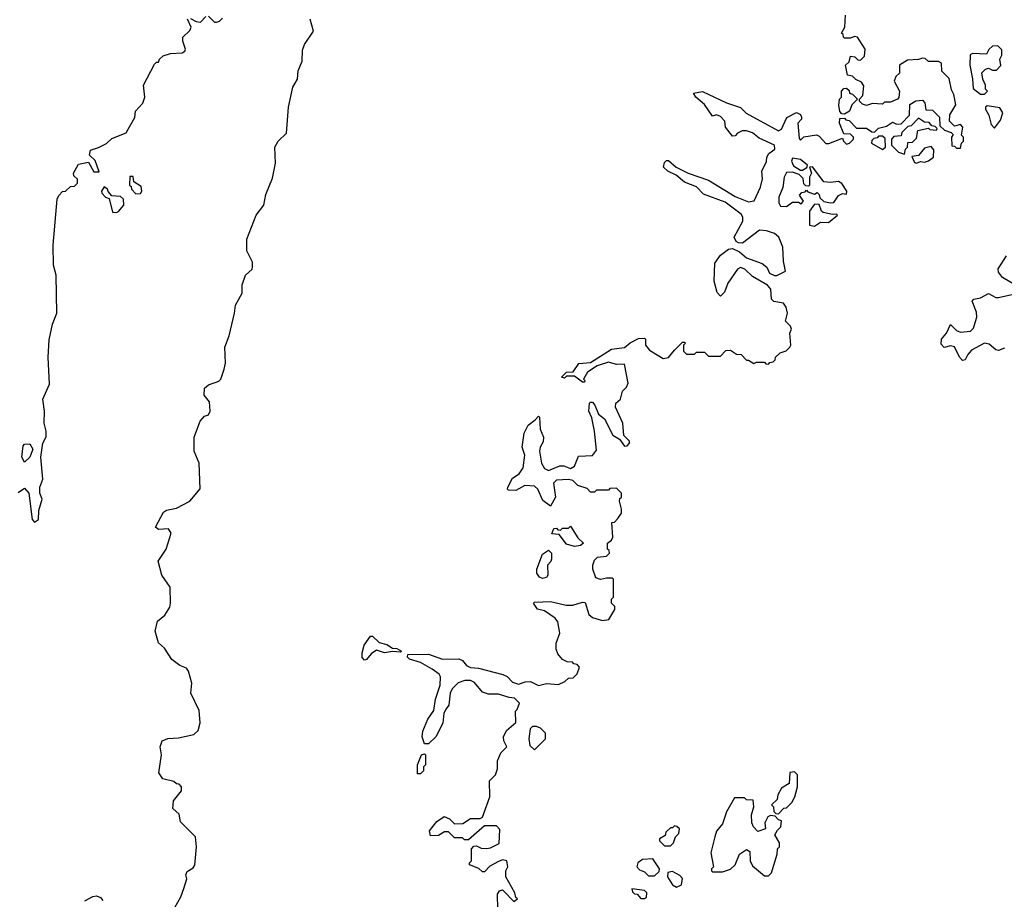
# Model space of a CAD drawing. Extents: x 2293830 to 2387798, y 66850 to 233222.
# Tile 46 of 192: x 2335311 to 2340235, y 154973 to 159372. Entities that reach past the tile are written whole.
import ezdxf

# ---------------------------------------------------------------- set-up
doc = ezdxf.new("R2010")
doc.units = 0

msp = doc.modelspace()

# ---------------------------------------------------------------- linework, layer by layer
at = {"layer": '0CON05XD'}
for points in [[(2335303, 157007), (2335335, 157030), (2335357.5, 157005), (2335373, 156873), (2335385, 156860), (2335405, 156872.5), (2335407, 156917), (2335423.8, 156975), (2335412.5, 157005), (2335412.5, 157035), (2335426.2, 157075), (2335416.7, 157185), (2335426.7, 157255), (2335443.6, 157286.4), (2335443.6, 157313.6), (2335433.3, 157355), (2335436, 157415), (2335426.4, 157473.6), (2335460.7, 157549.3), (2335454.2, 157685), (2335459.3, 157770.7), (2335475, 157850), (2335496.7, 157905), (2335493.9, 158093.9), (2335480, 158145), (2335478.1, 158245), (2335498.8, 158475), (2335506.4, 158493.6), (2335525, 158512.5), (2335540, 158515), (2335565, 158537.5), (2335585, 158540), (2335600, 158555), (2335600, 158575), (2335581.7, 158591.7), (2335580, 158605), (2335605, 158650), (2335655, 158660), (2335681.7, 158611.7), (2335708.3, 158611.7), (2335688.3, 158668.3), (2335660, 158695), (2335665, 158720), (2335705, 158732.5), (2335745, 158752.5), (2335771.7, 158778.3), (2335843.3, 158806.7), (2335853.3, 158825), (2335887, 158883), (2335890, 158915), (2335926.7, 158955), (2335936.2, 158985), (2335930, 159045), (2335985, 159150), (2335995, 159160), (2336005, 159160), (2336010, 159175), (2336028.3, 159191.7), (2336065, 159202.5), (2336123, 159207), (2336136.7, 159215), (2336140, 159225), (2336127.5, 159265), (2336127.5, 159285), (2336162.5, 159317.5), (2336168.8, 159335), (2336150, 159375)], [(2336087.5, 154932.5), (2336116.7, 154985), (2336132.3, 155027.7), (2336147.5, 155075), (2336142.5, 155095), (2336148.3, 155111.7), (2336179.3, 155130.7), (2336186.7, 155143.3), (2336195.7, 155235), (2336190, 155285), (2336115, 155360), (2336108.3, 155398.3), (2336077, 155427), (2336080, 155465), (2336120, 155515), (2336120, 155535), (2336108.3, 155548.3), (2336095, 155550), (2336081.7, 155561.7), (2336026.4, 155576.4), (2336006.7, 155605), (2336020, 155695), (2336013.8, 155735), (2336023.3, 155765), (2336052.3, 155777.7), (2336105, 155781.2), (2336182.7, 155797.3), (2336202.9, 155817.1), (2336214.4, 155855.6), (2336208.3, 155918.3), (2336166.2, 156005), (2336171.2, 156055), (2336155.8, 156115), (2336145, 156128.6), (2336112.4, 156142.4), (2336072.4, 156172.4), (2336035, 156228.8), (2336005.9, 156255.9), (2335988.8, 156315), (2336000, 156365), (2336036.7, 156395), (2336061.2, 156435), (2336065.8, 156455), (2336063.8, 156535), (2336022, 156595), (2336003.8, 156665), (2336043.3, 156725), (2336068.8, 156805), (2336055, 156826.7), (2336005, 156823.3), (2335990, 156835), (2336030, 156910), (2336045, 156920), (2336095, 156928.9), (2336162, 156965), (2336214.3, 157025.7), (2336208.6, 157155), (2336184.1, 157214.1), (2336183.3, 157285), (2336213.8, 157365), (2336235, 157388.8), (2336255, 157396.7), (2336264.2, 157415), (2336260.8, 157460.8), (2336233.3, 157495), (2336235, 157530), (2336255, 157546.2), (2336307.5, 157565), (2336316.7, 157575), (2336333.3, 157625), (2336340, 157655), (2336337.5, 157735), (2336358.3, 157791.7), (2336386.2, 157905), (2336390, 157945), (2336423.3, 158005), (2336423.6, 158046.4), (2336440, 158095), (2336473.3, 158125), (2336476.2, 158135), (2336475, 158160), (2336447, 158217), (2336447.5, 158275), (2336494.5, 158395), (2336532.5, 158445), (2336542.7, 158497.3), (2336575, 158580), (2336590, 158655), (2336586.7, 158735), (2336603.3, 158765), (2336646, 158805), (2336655.7, 158934.3), (2336676.7, 159035), (2336700, 159075), (2336703.9, 159116.1), (2336723.3, 159165), (2336725, 159220), (2336735, 159247.5), (2336780, 159315), (2336764, 159375)], [(2336165, 159377.5), (2336193, 159363), (2336215, 159360), (2336241.7, 159388.3)], [(2336255, 159390), (2336285, 159360), (2336295, 159360), (2336310, 159365), (2336325, 159380)], [(2338585, 157720), (2338625, 157760), (2338635, 157760), (2338640, 157755), (2338630, 157745), (2338630, 157715), (2338645, 157700), (2338685, 157700), (2338695, 157710), (2338735, 157710), (2338755, 157690), (2338815, 157690), (2338841.7, 157718.3), (2338865, 157720), (2338895, 157700), (2338918.3, 157698.3), (2338945, 157670), (2338955, 157670), (2338983, 157653), (2338995, 157660), (2339035, 157660), (2339041.7, 157651.7), (2339055, 157650), (2339061.7, 157658.3), (2339078.3, 157661.7), (2339088.3, 157671.7), (2339090, 157685), (2339113.9, 157706.1), (2339143.6, 157716.4), (2339162.5, 157735), (2339166.7, 157745), (2339162.5, 157805), (2339170, 157825), (2339165, 157840), (2339140, 157865), (2339150, 157905), (2339143.9, 157933.9), (2339130, 157955), (2339083, 157963), (2339070, 157975), (2339067.5, 158025), (2339050, 158045), (2338975, 158087.5), (2338937.5, 158125), (2338915, 158133.3), (2338900, 158125), (2338852.5, 158055), (2338835, 158010), (2338815, 157990), (2338798.3, 158008.3), (2338783.3, 158065), (2338788, 158155), (2338816.2, 158195), (2338855, 158223.8), (2338875, 158227.5), (2338910.5, 158210.5), (2338945, 158182), (2339023.6, 158153.6), (2339047.5, 158135), (2339060, 158105), (2339085, 158092.5), (2339097, 158093), (2339140, 158115), (2339130, 158165), (2339127.5, 158235), (2339106.7, 158285), (2339085, 158303.3), (2339045, 158316.7), (2339010.7, 158319.3), (2338926.1, 158253.9), (2338906.2, 158256.2), (2338893.6, 158263.6), (2338883.3, 158285), (2338927.5, 158365), (2338927.5, 158385), (2338918.9, 158398.9), (2338839.2, 158459.2), (2338730.3, 158500.3), (2338695, 158535.7), (2338635, 158558.8), (2338594.1, 158594.1), (2338552.5, 158615), (2338530, 158635), (2338535, 158657.5), (2338545, 158667.5), (2338555, 158667.5), (2338594, 158634), (2338654.2, 158604.2), (2338755, 158570), (2338888.3, 158488.3), (2338955, 158462), (2338983.9, 158466.1), (2339016, 158535), (2339026.4, 158576.4), (2339022.5, 158615), (2339046.4, 158663.6), (2339047.5, 158685), (2339057, 158703), (2339086.7, 158725), (2339086, 158745), (2339009.3, 158779.3), (2338976.1, 158806.1), (2338945, 158816.2), (2338923.6, 158816.4), (2338900, 158805), (2338888.3, 158791.7), (2338875, 158790), (2338840, 158835), (2338837.5, 158865), (2338815, 158887.5), (2338796.4, 158896.4), (2338775, 158890), (2338735, 158947.5), (2338692.5, 158985), (2338680, 159005), (2338725, 159012.5), (2338845, 158956.7), (2338915, 158932.5), (2338944.3, 158904.3), (2339105, 158815.8), (2339120, 158825), (2339147, 158883), (2339195, 158907.5), (2339215, 158897.5), (2339220, 158885), (2339220, 158875), (2339202.5, 158855), (2339208.3, 158778.3), (2339215, 158770), (2339233, 158787), (2339295, 158796.7), (2339309.3, 158789.3), (2339343, 158753), (2339357, 158753), (2339425, 158780), (2339430, 158765), (2339445, 158750), (2339460, 158755), (2339480, 158775), (2339480, 158785), (2339465, 158800), (2339431.7, 158801.7), (2339410, 158855), (2339411.7, 158878.3), (2339435, 158880), (2339441.7, 158871.7), (2339458.3, 158868.3), (2339495, 158830), (2339545, 158830), (2339571.7, 158811.7), (2339585, 158810), (2339605, 158830), (2339645, 158840), (2339675, 158860), (2339695, 158850), (2339718.3, 158851.7), (2339760, 158895), (2339761.7, 158948.3), (2339793, 158967), (2339825, 158970), (2339837, 158957), (2339841.7, 158921.7), (2339875, 158920), (2339910, 158885), (2339911.7, 158841.7), (2339935, 158820), (2339968.3, 158808.3), (2339978.3, 158798.3), (2339970, 158785), (2339971.7, 158741.7), (2339985, 158740), (2339995, 158730), (2340015, 158730), (2340020, 158755), (2340030, 158765), (2340030, 158785), (2340020, 158795), (2340027.5, 158835), (2340015, 158847.5), (2339985, 158840), (2339960, 158865), (2339963, 158897), (2339993, 158947), (2339982.5, 158997.5), (2339970.7, 159020.7), (2339958.3, 159078.3), (2339922.5, 159115), (2339920, 159155), (2339905, 159162.5), (2339855, 159162.5), (2339838.3, 159178.3), (2339825, 159180), (2339805, 159172.5), (2339750.7, 159169.3), (2339710, 159145), (2339710, 159105), (2339691.7, 159088.3), (2339683.8, 159065), (2339710, 159015), (2339707, 158983), (2339700, 158975), (2339665, 158960), (2339635, 158960), (2339625, 158950), (2339575, 158952.5), (2339545, 158942.5), (2339525, 158950), (2339510, 158965), (2339510, 158975), (2339527, 158993), (2339531.7, 159041.7), (2339520, 159060), (2339493, 159073), (2339475, 159090), (2339450, 159095), (2339440, 159145), (2339458.3, 159161.7), (2339465, 159190), (2339487, 159187), (2339501.7, 159171.7), (2339515, 159170), (2339535, 159190), (2339538.8, 159225), (2339500, 159285), (2339485, 159287.5), (2339465, 159280), (2339435, 159280), (2339430, 159285), (2339428.3, 159298.3), (2339420, 159305), (2339437.5, 159335), (2339440, 159395)], [(2340135, 159000), (2340150, 159015), (2340140, 159025), (2340140, 159045), (2340127.5, 159075), (2340123, 159107), (2340140, 159125), (2340155, 159130), (2340175, 159120), (2340195, 159120), (2340217, 159143), (2340212.5, 159175), (2340222.5, 159195), (2340221.7, 159221.7), (2340201.7, 159241.7), (2340175, 159240), (2340157, 159223), (2340145, 159200), (2340075, 159202.5), (2340063.6, 159196.4), (2340062, 159145), (2340075.9, 159075.9), (2340078.3, 159028.3), (2340115, 159000), (2340135, 159000)], [(2339435, 158900), (2339421.7, 158901.7), (2339413, 158913), (2339407.5, 158945), (2339410, 158975), (2339420, 158985), (2339420, 159015), (2339431.7, 159028.3), (2339445, 159030), (2339458.3, 159018.3), (2339460, 159005), (2339475, 159000), (2339500, 158975), (2339473, 158947), (2339460, 158915), (2339435, 158900)], [(2340185, 158830), (2340215, 158870), (2340227, 158907), (2340211.7, 158931.7), (2340148.3, 158941.7), (2340140, 158935), (2340140, 158925), (2340157.5, 158895), (2340168.3, 158848.3), (2340185, 158830)], [(2339735, 158700), (2339740, 158725), (2339750, 158735), (2339751.7, 158758.3), (2339775, 158760), (2339795, 158780), (2339801.7, 158818.3), (2339855, 158830), (2339863, 158823), (2339895, 158820), (2339898.3, 158828.3), (2339888.3, 158838.3), (2339871.7, 158841.7), (2339858.3, 158858.3), (2339835, 158860), (2339805, 158880), (2339768.3, 158841.7), (2339751.7, 158838.3), (2339721.7, 158808.3), (2339718.3, 158791.7), (2339681.7, 158788.3), (2339670, 158775), (2339670, 158745), (2339705, 158710), (2339735, 158700)], [(2339625, 158722.5), (2339640, 158735), (2339638.3, 158778.3), (2339625, 158790), (2339605, 158790), (2339598.3, 158781.7), (2339581.7, 158778.3), (2339571.7, 158768.3), (2339570, 158755), (2339625, 158722.5)], [(2339795, 158653.8), (2339815, 158662.5), (2339835, 158660), (2339855, 158666.7), (2339880, 158685), (2339881.7, 158721.7), (2339868.3, 158738.3), (2339835, 158730), (2339805, 158692.5), (2339771.7, 158688.3), (2339785, 158657.5), (2339795, 158653.8)], [(2339145, 158437.5), (2339175, 158460), (2339205, 158460), (2339218.3, 158451.7), (2339230, 158465), (2339210, 158495), (2339221.7, 158508.3), (2339238.3, 158511.7), (2339245, 158520), (2339251.7, 158511.7), (2339285, 158500), (2339298.3, 158508.3), (2339308.3, 158498.3), (2339311.7, 158481.7), (2339332.5, 158462.5), (2339365, 158456.7), (2339382.5, 158457.5), (2339406.4, 158493.6), (2339425, 158502.5), (2339445, 158500), (2339447.5, 158515), (2339423, 158553), (2339405, 158563.3), (2339365, 158557.5), (2339331.7, 158561.7), (2339275, 158636.7), (2339260, 158635), (2339270, 158605), (2339260, 158585), (2339260, 158545), (2339255, 158540), (2339241.7, 158541.7), (2339231.7, 158551.7), (2339228.3, 158578.3), (2339208.3, 158598.3), (2339175, 158610), (2339145, 158607.5), (2339133.3, 158585), (2339127, 158533), (2339106.7, 158485), (2339107, 158457), (2339115, 158440), (2339145, 158437.5)], [(2339225, 158620), (2339247.5, 158632.5), (2339250, 158645), (2339215, 158673.3), (2339175, 158680), (2339170, 158665), (2339180.7, 158640.7), (2339215, 158620), (2339225, 158620)], [(2335891.7, 158501.7), (2335915, 158502.5), (2335922.5, 158515), (2335918.3, 158538.3), (2335881.7, 158561.7), (2335878.3, 158588.3), (2335861.7, 158588.3), (2335860, 158545), (2335868.3, 158538.3), (2335870, 158525), (2335891.7, 158501.7)], [(2335795, 158407.5), (2335805, 158413.3), (2335832.5, 158445), (2335830, 158475), (2335815, 158487.5), (2335771.7, 158491.7), (2335753, 158513), (2335750, 158525), (2335733, 158537), (2335720, 158515), (2335722.5, 158505), (2335740, 158485), (2335758.3, 158478.3), (2335775, 158410), (2335795, 158407.5)], [(2339285, 158340), (2339315, 158360), (2339355, 158357.5), (2339400, 158395), (2339395, 158400), (2339375, 158397.5), (2339328.3, 158408.3), (2339320, 158415), (2339308.3, 158448.3), (2339285, 158450), (2339260, 158415), (2339260, 158345), (2339285, 158340)], [(2340290, 158045), (2340225, 158083.3), (2340205, 158110), (2340203.9, 158126.1), (2340245, 158191.2)], [(2340235, 157728.8), (2340205, 157717.5), (2340191.7, 157721.7), (2340159.5, 157749.5), (2340135, 157753.8), (2340071.2, 157718.8), (2340052, 157698), (2340038.8, 157671.2), (2340025, 157667.5), (2340010, 157685), (2339986.1, 157736.1), (2339965, 157741.2), (2339933.6, 157733.6), (2339919.3, 157749.3), (2339920, 157775), (2339945.7, 157804.3), (2339965, 157847.5), (2339995, 157818), (2340015, 157810), (2340065, 157814), (2340080.5, 157829.5), (2340096.7, 157885), (2340095, 157910), (2340073.3, 157965), (2340082.5, 157975), (2340115, 157981.2), (2340155, 158003.3), (2340192.7, 157982.7), (2340205, 157982.5), (2340271.7, 157998.3)], [(2337701.7, 154921.7), (2337700.7, 154999.3), (2337710, 155015), (2337725, 155020), (2337730, 155015), (2337781.7, 154961.7), (2337800, 154975), (2337791.7, 154981.7), (2337787.5, 155005), (2337742.5, 155085), (2337742.5, 155115), (2337752.5, 155135), (2337746.4, 155166.4), (2337725, 155170), (2337705, 155162.5), (2337661.7, 155138.3), (2337635, 155110), (2337625, 155110), (2337607, 155127), (2337560, 155145), (2337560, 155155), (2337570, 155165), (2337570, 155225), (2337581.7, 155238.3), (2337595, 155240), (2337618.3, 155228.3), (2337645, 155226.7), (2337665, 155230), (2337708.3, 155251.7), (2337711.7, 155321.7), (2337695, 155340), (2337635, 155340), (2337555, 155270), (2337535, 155270), (2337525, 155280), (2337485, 155280), (2337455, 155310), (2337435, 155310), (2337405, 155292.5), (2337365, 155290), (2337360, 155315), (2337397, 155363), (2337433, 155387), (2337460, 155375), (2337485, 155350), (2337527, 155353), (2337565, 155377.5), (2337613, 155377), (2337626.2, 155383.8), (2337662.5, 155485), (2337660, 155565), (2337690, 155595), (2337700, 155625), (2337700, 155665), (2337717.5, 155705), (2337747.5, 155735), (2337732.5, 155765), (2337730, 155785), (2337745, 155817.5), (2337791.7, 155858.3), (2337790, 155915), (2337798.3, 155921.7), (2337810, 155955), (2337785, 155980), (2337758.3, 155981.7), (2337705, 156000), (2337655, 156000), (2337625, 156010), (2337585, 156057.5), (2337565, 156067.5), (2337537, 156067), (2337503.9, 156056.1), (2337474, 156026), (2337463.3, 156005), (2337457.5, 155945), (2337443.6, 155926.4), (2337432.5, 155905), (2337427.5, 155855), (2337392.5, 155785), (2337355, 155750), (2337335, 155750), (2337323.3, 155785), (2337327.5, 155815), (2337352.5, 155875), (2337381.7, 155918.3), (2337390, 155975), (2337413.3, 156045), (2337416.1, 156086.1), (2337409.5, 156099.5), (2337374.2, 156124.2), (2337315, 156157.5), (2337260, 156175), (2337250, 156185), (2337251.7, 156198.3), (2337355, 156200), (2337425, 156173.8), (2337506.4, 156176.4), (2337525, 156167.5), (2337545, 156142.5), (2337565, 156132.5), (2337605, 156130), (2337727, 156097), (2337748.3, 156088.3), (2337775, 156060), (2337805, 156050), (2337838.3, 156061.7), (2337865, 156062.5), (2337905, 156042.5), (2337945, 156052.5), (2338005, 156047.5), (2338037, 156063), (2338055, 156080), (2338078.3, 156081.7), (2338098.3, 156101.7), (2338110, 156135), (2338098.3, 156148.3), (2338081.7, 156151.7), (2338075, 156160), (2338048.3, 156161.7), (2338025, 156172.5), (2338001.7, 156201.7), (2337993.3, 156225), (2337993.3, 156255), (2338012.5, 156305), (2338001.7, 156361.7), (2337989.3, 156379.3), (2337936.1, 156416.1), (2337900, 156425), (2337880, 156455), (2337885, 156460), (2337965, 156462.5), (2338043.9, 156443.9), (2338076.4, 156443.6), (2338125, 156460), (2338138.3, 156458.3), (2338157, 156397), (2338175, 156382.5), (2338225, 156367.5), (2338256.7, 156373.3), (2338287, 156423), (2338287, 156437), (2338270, 156455), (2338270, 156475), (2338280, 156485), (2338280, 156575), (2338275, 156580), (2338245, 156580), (2338215, 156572.5), (2338191.7, 156581.7), (2338177.5, 156625), (2338177.5, 156645), (2338185, 156670), (2338200, 156685), (2338245, 156690), (2338260, 156705), (2338258.3, 156718.3), (2338250, 156725), (2338250, 156755), (2338270, 156770), (2338277.5, 156785), (2338273, 156857), (2338285, 156860), (2338303, 156877), (2338320, 156905), (2338321.2, 156925), (2338310, 156965), (2338311.7, 156978.3), (2338320, 156985), (2338320, 157005), (2338295, 157030), (2338263, 157027), (2338255, 157020), (2338195, 157020), (2338185, 157010), (2338165, 157010), (2338148.3, 157028.3), (2338103, 157043), (2338077, 157067), (2338055, 157072.5), (2337995, 157070), (2337980, 157055), (2337990, 156985), (2337965, 156940), (2337927, 156967), (2337902.5, 157025), (2337885, 157040), (2337837, 157043), (2337791.7, 157018.3), (2337755, 157020), (2337750, 157025), (2337752.5, 157035), (2337775, 157080), (2337809.3, 157100.7), (2337829.3, 157130.7), (2337836.7, 157195), (2337823.8, 157235), (2337833.3, 157305), (2337853.3, 157345), (2337889.3, 157370.7), (2337905, 157390), (2337910, 157385), (2337913.3, 157325), (2337930, 157285), (2337929.3, 157260.7), (2337913.3, 157235), (2337910, 157215), (2337920, 157155), (2337935, 157127.5), (2337955, 157117.5), (2338011.7, 157141.7), (2338031.7, 157141.7), (2338065, 157127.5), (2338085, 157140), (2338105, 157190), (2338175, 157193.3), (2338195, 157220), (2338186.2, 157315), (2338171.7, 157381.7), (2338157.5, 157415), (2338160, 157455), (2338165, 157460), (2338175, 157460), (2338187.5, 157445), (2338205, 157400), (2338236.1, 157376.1), (2338276.7, 157295), (2338310, 157275), (2338335, 157240), (2338348.3, 157241.7), (2338360, 157255), (2338360, 157265), (2338333, 157293), (2338326.7, 157355), (2338290, 157435), (2338292.5, 157455), (2338316.1, 157473.9), (2338326.1, 157513.9), (2338346.2, 157535), (2338353.8, 157555), (2338335, 157650), (2338295, 157647.5), (2338255, 157660), (2338198.3, 157641.7), (2338150.7, 157609.3), (2338130, 157575), (2338137, 157567), (2338135, 157560), (2338125, 157560), (2338085, 157590), (2338045, 157590), (2338035, 157580), (2338020, 157585), (2338045, 157610), (2338078.3, 157611.7), (2338106.7, 157653.3), (2338165, 157657.5), (2338270, 157725), (2338335, 157732.5), (2338363.9, 157756.1), (2338405, 157777.5), (2338435, 157780), (2338440, 157775), (2338440, 157745), (2338460, 157720), (2338528.3, 157678.3), (2338555, 157682.5), (2338585, 157720)], [(2335335, 157160), (2335322.5, 157185), (2335328.3, 157241.7), (2335335, 157250), (2335361.7, 157251.7), (2335376.4, 157223.6), (2335362.5, 157185), (2335335, 157160)], [(2338085, 156737.5), (2338045, 156750), (2338008.3, 156798.3), (2337971.7, 156801.7), (2337981.7, 156828.3), (2337995, 156830), (2338001.7, 156821.7), (2338015, 156820), (2338025, 156830), (2338055, 156830), (2338065, 156840), (2338101.7, 156781.7), (2338130, 156755), (2338115, 156742.5), (2338085, 156737.5)], [(2337925, 156577.5), (2337910, 156585), (2337897.5, 156605), (2337897.5, 156625), (2337925, 156700), (2337955, 156720), (2337970, 156705), (2337970, 156675), (2337967, 156663), (2337950, 156645), (2337952.5, 156595), (2337945, 156583.3), (2337925, 156577.5)], [(2337035, 156170), (2337023, 156183), (2337023.6, 156206.4), (2337033.3, 156245), (2337065, 156290), (2337075, 156290), (2337108.3, 156258.3), (2337147.7, 156247.7), (2337175, 156230), (2337197, 156227), (2337220, 156215), (2337215, 156210), (2337175, 156212.5), (2337135, 156206.2), (2337095, 156220), (2337068.3, 156201.7), (2337045, 156172.5), (2337035, 156170)], [(2337885, 155720), (2337940, 155775), (2337940, 155805), (2337915, 155830), (2337895, 155837.5), (2337875, 155837.5), (2337863.8, 155826.2), (2337857.5, 155775), (2337863, 155743), (2337885, 155720)], [(2337315, 155600), (2337300, 155600), (2337300, 155645), (2337320, 155695), (2337335, 155700), (2337340, 155695), (2337340, 155645), (2337330, 155635), (2337330, 155615), (2337315, 155600)], [(2339105, 155400), (2339131.7, 155428.3), (2339145, 155430), (2339173, 155457), (2339187.5, 155485), (2339200, 155535), (2339200, 155595), (2339185, 155610), (2339161.7, 155608.3), (2339158.3, 155551.7), (2339120.7, 155529.3), (2339102.5, 155495), (2339098.3, 155471.7), (2339070, 155445), (2339080, 155435), (2339081.7, 155411.7), (2339091.7, 155401.7), (2339105, 155400)], [(2339055, 155090), (2339070, 155105), (2339098.3, 155198.3), (2339100, 155225), (2339110, 155235), (2339110, 155255), (2339087.5, 155295), (2339100.7, 155319.3), (2339117.5, 155335), (2339120, 155365), (2339105, 155370), (2339088.3, 155388.3), (2339065, 155392.5), (2339052.5, 155385), (2339037.5, 155355), (2339040, 155325), (2339003, 155313), (2338980, 155335), (2338972.5, 155355), (2338970, 155395), (2338982.5, 155435), (2338978.3, 155468.3), (2338945, 155470), (2338935, 155480), (2338885, 155480), (2338845, 155410), (2338825, 155350), (2338796.4, 155313.6), (2338786.7, 155285), (2338768, 155205), (2338780, 155135), (2338770, 155125), (2338770, 155115), (2338775, 155110), (2338825, 155110), (2338865, 155123.3), (2338888.8, 155145), (2338910.8, 155199.2), (2338945, 155222.5), (2338961.7, 155211.7), (2338963.3, 155165), (2338975, 155140), (2339035, 155090), (2339055, 155090)], [(2338565, 155240), (2338580, 155255), (2338590, 155285), (2338607, 155303), (2338610, 155325), (2338597, 155337), (2338585, 155340), (2338575, 155330), (2338565, 155330), (2338541.7, 155308.3), (2338538.3, 155291.7), (2338510, 155275), (2338510, 155265), (2338535, 155240), (2338565, 155240)], [(2338485, 155090), (2338508.3, 155111.7), (2338510, 155125), (2338477.5, 155175), (2338425, 155172.5), (2338402.5, 155155), (2338397.5, 155135), (2338410.7, 155120.7), (2338435, 155110), (2338455, 155090), (2338485, 155090)], [(2338595, 155033.8), (2338620, 155045), (2338625, 155077.5), (2338612.3, 155092.3), (2338575, 155112.5), (2338553, 155107), (2338550, 155085), (2338576.1, 155046.1), (2338595, 155033.8)], [(2338435, 154976.7), (2338445, 154983.3), (2338446.7, 155005), (2338435, 155017.5), (2338372.5, 155025), (2338375, 155010), (2338385, 155000), (2338398.3, 154998.3), (2338417.5, 154977.5), (2338435, 154976.7)], [(2335637.5, 154965), (2335676.7, 154986.7), (2335695, 154990), (2335715, 154982.5), (2335727, 154967)]]:
    msp.add_lwpolyline(points, dxfattribs=at)

doc.saveas('drawing.dxf')
